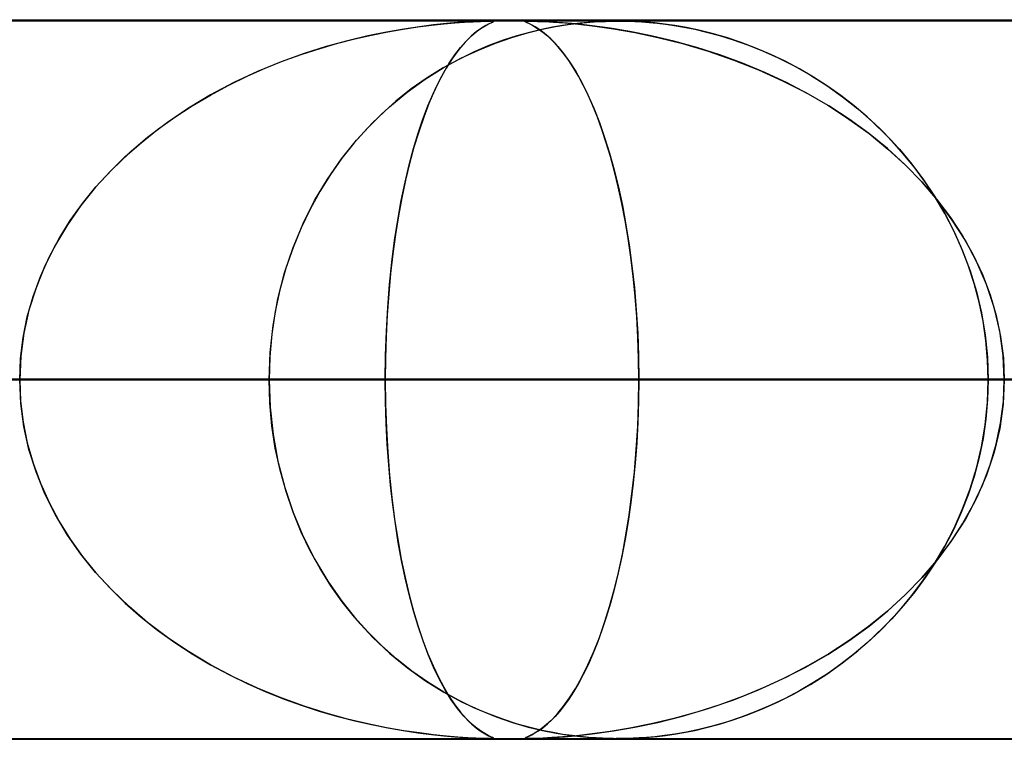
# Model space of a CAD drawing. Header units: millimetres. Extents: x -635 to 635, y -772 to 772.
# Tile 18 of 44: x -92 to -78, y 761 to 772. Entities that reach past the tile are written whole.
import ezdxf

# ---------------------------------------------------------------- set-up
doc = ezdxf.new("R2010")
doc.units = ezdxf.units.MM
doc.layers.add('HIDDEN', color=7, linetype='Continuous')
doc.layers.add('THICK', color=7, linetype='Continuous')

msp = doc.modelspace()

# ---------------------------------------------------------------- linework, layer by layer
at = {"layer": 'HIDDEN'}
for p, q in [((-551.5, 771.49), (0, 771.49)), ((-280.736, 771.49), (0, 771.49)), ((-280.736, 771.49), (0, 771.49)), ((0, 771.48), (-268.845, 771.48)), ((-86.066, 771.423), (-85.894, 771.442)), ((-85.859, 771.445), (-86.038, 771.427)), ((-85.894, 771.442), (-85.741, 771.455)), ((-85.699, 771.459), (-85.859, 771.445)), ((-85.741, 771.455), (-85.606, 771.465)), ((-85.56, 771.468), (-85.699, 771.459)), ((-85.606, 771.465), (-85.486, 771.472)), ((-85.449, 771.474), (-85.56, 771.468)), ((-85.486, 771.472), (-85.385, 771.477)), ((-85.364, 771.478), (-85.449, 771.474)), ((-85.385, 771.477), (-85.308, 771.479)), ((-85.302, 771.479), (-85.364, 771.478)), ((-85.318, 771.415), (-85.271, 771.44)), ((-85.266, 771.442), (-85.312, 771.418)), ((-85.308, 771.479), (-85.256, 771.48)), ((-85.257, 771.48), (-85.302, 771.479)), ((-85.271, 771.44), (-85.235, 771.456)), ((-85.232, 771.458), (-85.266, 771.442)), ((-85.225, 771.48), (-85.257, 771.48)), ((-85.256, 771.48), (-85.253, 771.48)), ((-85.253, 771.48), (-85.25, 771.48)), ((-85.25, 771.48), (-85.247, 771.48)), ((-85.247, 771.48), (-85.244, 771.48)), ((-85.244, 771.48), (-85.241, 771.48)), ((-85.241, 771.48), (-85.239, 771.48)), ((-85.235, 771.456), (-85.213, 771.467)), ((-85.211, 771.468), (-85.232, 771.458)), ((-85.231, 771.48), (-85.21, 771.478)), ((-85.207, 771.478), (-85.225, 771.48)), ((-85.213, 771.467), (-85.203, 771.474)), ((-85.204, 771.474), (-85.211, 771.468)), ((-85.21, 771.478), (-85.204, 771.474)), ((-85.203, 771.474), (-85.207, 771.478)), ((-84.76, 771.478), (-84.765, 771.474)), ((-84.765, 771.474), (-84.757, 771.468)), ((-84.763, 771.472), (-84.762, 771.477)), ((-84.752, 771.465), (-84.763, 771.472)), ((-84.762, 771.477), (-84.745, 771.479)), ((-84.743, 771.479), (-84.76, 771.478)), ((-84.757, 771.468), (-84.738, 771.459)), ((-84.731, 771.455), (-84.752, 771.465)), ((-84.745, 771.479), (-84.712, 771.48)), ((-84.713, 771.48), (-84.743, 771.479)), ((-84.738, 771.459), (-84.708, 771.445)), ((-84.701, 771.442), (-84.731, 771.455)), ((-84.667, 771.48), (-84.713, 771.48)), ((-84.712, 771.48), (-84.662, 771.479)), ((-84.708, 771.445), (-84.671, 771.427)), ((-84.665, 771.423), (-84.701, 771.442)), ((-84.602, 771.478), (-84.667, 771.48)), ((-84.662, 771.479), (-84.59, 771.477)), ((-84.513, 771.474), (-84.602, 771.478)), ((-84.59, 771.477), (-84.493, 771.473)), ((-84.394, 771.467), (-84.513, 771.474)), ((-84.493, 771.473), (-84.368, 771.466)), ((-84.239, 771.456), (-84.394, 771.467)), ((-84.368, 771.466), (-84.213, 771.454)), ((-84.34, 771.404), (-84.166, 771.432)), ((-84.119, 771.438), (-84.245, 771.42)), ((-84.05, 771.44), (-84.239, 771.456)), ((-84.213, 771.454), (-84.023, 771.437)), ((-84.166, 771.432), (-84.006, 771.451)), ((-83.999, 771.452), (-84.119, 771.438)), ((-83.83, 771.415), (-84.05, 771.44)), ((-84.023, 771.437), (-83.796, 771.41)), ((-84.006, 771.451), (-83.864, 771.465)), ((-83.886, 771.463), (-83.999, 771.452)), ((-83.783, 771.47), (-83.886, 771.463)), ((-83.864, 771.465), (-83.743, 771.473)), ((-83.692, 771.475), (-83.783, 771.47)), ((-83.743, 771.473), (-83.644, 771.477)), ((-83.613, 771.478), (-83.692, 771.475)), ((-83.644, 771.477), (-83.559, 771.479)), ((-83.542, 771.48), (-83.613, 771.478)), ((-83.559, 771.479), (-83.479, 771.48)), ((-83.474, 771.48), (-83.542, 771.48)), ((-83.408, 771.48), (-83.474, 771.48)), ((-83.474, 771.48), (-83.399, 771.479)), ((-83.338, 771.478), (-83.408, 771.48)), ((-83.399, 771.479), (-83.323, 771.478)), ((-83.262, 771.476), (-83.338, 771.478)), ((-83.323, 771.478), (-83.238, 771.474)), ((-83.176, 771.471), (-83.262, 771.476)), ((-83.238, 771.474), (-83.142, 771.469)), ((-83.077, 771.464), (-83.176, 771.471)), ((-83.142, 771.469), (-83.037, 771.461)), ((-82.96, 771.454), (-83.077, 771.464)), ((-83.037, 771.461), (-82.926, 771.45)), ((-82.828, 771.438), (-82.96, 771.454)), ((-82.926, 771.45), (-82.812, 771.436)), ((-82.681, 771.417), (-82.828, 771.438)), ((-82.812, 771.436), (-82.692, 771.419)), ((-86.69, 771.328), (-86.951, 771.275)), ((-86.899, 771.286), (-86.675, 771.331)), ((-86.449, 771.37), (-86.69, 771.328)), ((-86.675, 771.331), (-86.459, 771.368)), ((-86.459, 771.368), (-86.256, 771.399)), ((-86.233, 771.402), (-86.449, 771.37)), ((-86.256, 771.399), (-86.066, 771.423)), ((-86.038, 771.427), (-86.233, 771.402)), ((-85.438, 771.334), (-85.514, 771.27)), ((-85.509, 771.275), (-85.438, 771.334)), ((-85.37, 771.383), (-85.438, 771.334)), ((-85.438, 771.334), (-85.374, 771.38)), ((-85.374, 771.38), (-85.318, 771.415)), ((-85.312, 771.418), (-85.37, 771.383)), ((-84.95, 771.253), (-84.733, 771.316)), ((-84.702, 771.324), (-84.88, 771.274)), ((-84.733, 771.316), (-84.529, 771.366)), ((-84.536, 771.364), (-84.702, 771.324)), ((-84.671, 771.427), (-84.627, 771.402)), ((-84.622, 771.399), (-84.665, 771.423)), ((-84.627, 771.402), (-84.576, 771.37)), ((-84.574, 771.368), (-84.622, 771.399)), ((-84.576, 771.37), (-84.518, 771.328)), ((-84.522, 771.331), (-84.574, 771.368)), ((-84.383, 771.396), (-84.536, 771.364)), ((-84.529, 771.366), (-84.34, 771.404)), ((-84.466, 771.286), (-84.522, 771.331)), ((-84.518, 771.328), (-84.453, 771.275)), ((-84.245, 771.42), (-84.383, 771.396)), ((-83.581, 771.38), (-83.83, 771.415)), ((-83.796, 771.41), (-83.533, 771.373)), ((-83.308, 771.334), (-83.581, 771.38)), ((-83.533, 771.373), (-83.24, 771.322)), ((-83.012, 771.275), (-83.308, 771.334)), ((-83.24, 771.322), (-82.92, 771.254)), ((-82.692, 771.419), (-82.556, 771.396)), ((-82.52, 771.389), (-82.681, 771.417)), ((-82.556, 771.396), (-82.405, 771.366)), ((-82.347, 771.353), (-82.52, 771.389)), ((-82.405, 771.366), (-82.24, 771.327)), ((-82.161, 771.307), (-82.347, 771.353)), ((-82.24, 771.327), (-82.062, 771.279)), ((-81.965, 771.25), (-82.161, 771.307)), ((-87.614, 771.101), (-87.37, 771.172)), ((-87.232, 771.208), (-87.528, 771.127)), ((-87.37, 771.172), (-87.131, 771.233)), ((-86.951, 771.275), (-87.232, 771.208)), ((-87.131, 771.233), (-86.899, 771.286)), ((-85.597, 771.188), (-85.685, 771.084)), ((-85.664, 771.111), (-85.585, 771.2)), ((-85.514, 771.27), (-85.597, 771.188)), ((-85.585, 771.2), (-85.509, 771.275)), ((-85.414, 771.078), (-85.177, 771.174)), ((-85.07, 771.213), (-85.268, 771.139)), ((-85.177, 771.174), (-84.95, 771.253)), ((-84.88, 771.274), (-85.07, 771.213)), ((-84.408, 771.233), (-84.466, 771.286)), ((-84.453, 771.275), (-84.383, 771.208)), ((-84.348, 771.172), (-84.408, 771.233)), ((-84.383, 771.208), (-84.308, 771.127)), ((-84.286, 771.101), (-84.348, 771.172)), ((-82.698, 771.2), (-83.012, 771.275)), ((-82.92, 771.254), (-82.578, 771.169)), ((-82.377, 771.111), (-82.698, 771.2)), ((-82.578, 771.169), (-82.219, 771.062)), ((-82.062, 771.279), (-81.872, 771.221)), ((-81.761, 771.183), (-81.965, 771.25)), ((-81.872, 771.221), (-81.672, 771.151)), ((-81.554, 771.105), (-81.761, 771.183)), ((-87.836, 771.03), (-88.156, 770.914)), ((-88.116, 770.93), (-87.863, 771.021)), ((-87.863, 771.021), (-87.614, 771.101)), ((-87.528, 771.127), (-87.836, 771.03)), ((-85.685, 771.084), (-85.774, 770.963)), ((-85.742, 771.009), (-85.664, 771.111)), ((-85.474, 771.051), (-85.687, 770.948)), ((-85.657, 770.963), (-85.414, 771.078)), ((-85.268, 771.139), (-85.474, 771.051)), ((-84.308, 771.127), (-84.229, 771.029)), ((-84.222, 771.021), (-84.286, 771.101)), ((-84.229, 771.029), (-84.146, 770.914)), ((-84.157, 770.93), (-84.222, 771.021)), ((-82.058, 771.009), (-82.377, 771.111)), ((-82.219, 771.062), (-81.862, 770.939)), ((-81.672, 771.151), (-81.464, 771.068)), ((-81.349, 771.018), (-81.554, 771.105)), ((-81.464, 771.068), (-81.247, 770.97)), ((-81.147, 770.921), (-81.349, 771.018)), ((-88.156, 770.914), (-88.483, 770.78)), ((-88.371, 770.828), (-88.116, 770.93)), ((-85.905, 770.828), (-85.657, 770.963)), ((-85.687, 770.948), (-85.904, 770.829)), ((-85.896, 770.766), (-85.819, 770.894)), ((-85.774, 770.963), (-85.86, 770.827)), ((-85.819, 770.894), (-85.742, 771.009)), ((-84.09, 770.828), (-84.157, 770.93)), ((-84.146, 770.914), (-84.061, 770.78)), ((-81.743, 770.894), (-82.058, 771.009)), ((-81.862, 770.939), (-81.517, 770.802)), ((-81.433, 770.766), (-81.743, 770.894)), ((-81.247, 770.97), (-81.025, 770.857)), ((-80.948, 770.816), (-81.147, 770.921)), ((-88.483, 770.78), (-88.814, 770.625)), ((-88.627, 770.715), (-88.371, 770.828)), ((-86.155, 770.671), (-85.905, 770.828)), ((-85.904, 770.829), (-86.125, 770.691)), ((-85.97, 770.624), (-85.896, 770.766)), ((-85.86, 770.827), (-85.944, 770.677)), ((-84.024, 770.715), (-84.09, 770.828)), ((-84.061, 770.78), (-83.975, 770.625)), ((-81.517, 770.802), (-81.184, 770.651)), ((-81.129, 770.624), (-81.433, 770.766)), ((-81.025, 770.857), (-80.797, 770.728)), ((-80.752, 770.701), (-80.948, 770.816)), ((-88.814, 770.625), (-89.138, 770.453)), ((-88.885, 770.589), (-88.627, 770.715)), ((-86.405, 770.491), (-86.155, 770.671)), ((-86.125, 770.691), (-86.346, 770.536)), ((-86.044, 770.469), (-85.97, 770.624)), ((-85.944, 770.677), (-86.024, 770.513)), ((-83.956, 770.589), (-84.024, 770.715)), ((-83.975, 770.625), (-83.89, 770.453)), ((-81.184, 770.651), (-80.863, 770.486)), ((-80.831, 770.469), (-81.129, 770.624)), ((-80.797, 770.728), (-80.57, 770.584)), ((-80.56, 770.577), (-80.752, 770.701)), ((-89.14, 770.452), (-88.885, 770.589)), ((-86.65, 770.289), (-86.405, 770.491)), ((-86.346, 770.536), (-86.56, 770.366)), ((-86.024, 770.513), (-86.101, 770.335)), ((-83.889, 770.452), (-83.956, 770.589)), ((-80.863, 770.486), (-80.555, 770.309)), ((-80.57, 770.584), (-80.351, 770.427)), ((-80.372, 770.444), (-80.56, 770.577)), ((-89.138, 770.453), (-89.446, 770.269)), ((-89.391, 770.303), (-89.14, 770.452)), ((-86.56, 770.366), (-86.763, 770.185)), ((-86.101, 770.335), (-86.174, 770.145)), ((-86.115, 770.3), (-86.044, 770.469)), ((-83.89, 770.453), (-83.809, 770.269)), ((-83.823, 770.303), (-83.889, 770.452)), ((-80.541, 770.3), (-80.831, 770.469)), ((-80.188, 770.301), (-80.372, 770.444)), ((-80.351, 770.427), (-80.139, 770.261)), ((-89.446, 770.269), (-89.738, 770.072)), ((-89.636, 770.143), (-89.391, 770.303)), ((-86.884, 770.067), (-86.65, 770.289)), ((-86.184, 770.117), (-86.115, 770.3)), ((-83.759, 770.143), (-83.823, 770.303)), ((-83.809, 770.269), (-83.732, 770.072)), ((-80.555, 770.309), (-80.261, 770.118)), ((-80.259, 770.117), (-80.541, 770.3)), ((-80.008, 770.148), (-80.188, 770.301)), ((-80.139, 770.261), (-79.937, 770.083)), ((-89.738, 770.072), (-90.013, 769.863)), ((-89.874, 769.971), (-89.636, 770.143)), ((-87.107, 769.825), (-86.884, 770.067)), ((-86.763, 770.185), (-86.956, 769.992)), ((-86.25, 769.92), (-86.184, 770.117)), ((-86.174, 770.145), (-86.243, 769.942)), ((-83.696, 769.971), (-83.759, 770.143)), ((-83.732, 770.072), (-83.659, 769.863)), ((-80.261, 770.118), (-79.982, 769.916)), ((-79.988, 769.92), (-80.259, 770.117)), ((-79.834, 769.985), (-80.008, 770.148)), ((-79.937, 770.083), (-79.744, 769.895)), ((-90.104, 769.789), (-89.874, 769.971)), ((-86.956, 769.992), (-87.139, 769.788)), ((-86.243, 769.942), (-86.309, 769.727)), ((-83.635, 769.789), (-83.696, 769.971)), ((-79.665, 769.813), (-79.834, 769.985)), ((-90.324, 769.595), (-90.104, 769.789)), ((-90.013, 769.863), (-90.271, 769.643)), ((-87.317, 769.563), (-87.107, 769.825)), ((-87.139, 769.788), (-87.31, 769.573)), ((-86.314, 769.709), (-86.25, 769.92)), ((-83.659, 769.863), (-83.591, 769.643)), ((-83.577, 769.595), (-83.635, 769.789)), ((-79.727, 769.709), (-79.988, 769.92)), ((-79.982, 769.916), (-79.719, 769.701)), ((-79.744, 769.895), (-79.56, 769.697)), ((-79.502, 769.63), (-79.665, 769.813)), ((-86.375, 769.482), (-86.314, 769.709)), ((-86.309, 769.727), (-86.37, 769.501)), ((-79.479, 769.482), (-79.727, 769.709)), ((-79.719, 769.701), (-79.473, 769.477)), ((-79.56, 769.697), (-79.387, 769.49)), ((-90.533, 769.389), (-90.324, 769.595)), ((-90.271, 769.643), (-90.512, 769.411)), ((-87.512, 769.283), (-87.317, 769.563)), ((-87.31, 769.573), (-87.469, 769.348)), ((-83.591, 769.643), (-83.527, 769.411)), ((-83.521, 769.389), (-83.577, 769.595)), ((-79.346, 769.438), (-79.502, 769.63)), ((-90.512, 769.411), (-90.735, 769.169)), ((-90.731, 769.173), (-90.533, 769.389)), ((-86.432, 769.24), (-86.375, 769.482)), ((-86.37, 769.501), (-86.426, 769.266)), ((-83.527, 769.411), (-83.467, 769.169)), ((-83.468, 769.173), (-83.521, 769.389)), ((-79.244, 769.24), (-79.479, 769.482)), ((-79.473, 769.477), (-79.246, 769.243)), ((-79.387, 769.49), (-79.224, 769.273)), ((-79.198, 769.236), (-79.346, 769.438)), ((-87.69, 768.983), (-87.512, 769.283)), ((-87.469, 769.348), (-87.617, 769.112)), ((-86.485, 768.983), (-86.432, 769.24)), ((-86.426, 769.266), (-86.478, 769.022)), ((-79.246, 769.243), (-79.038, 769.001)), ((-79.025, 768.983), (-79.244, 769.24)), ((-79.224, 769.273), (-79.072, 769.045)), ((-90.735, 769.169), (-90.94, 768.915)), ((-90.917, 768.945), (-90.731, 769.173)), ((-87.617, 769.112), (-87.754, 768.864)), ((-83.419, 768.945), (-83.468, 769.173)), ((-83.467, 769.169), (-83.412, 768.915)), ((-79.059, 769.024), (-79.198, 769.236)), ((-87.85, 768.666), (-87.69, 768.983)), ((-86.534, 768.712), (-86.485, 768.983)), ((-86.478, 769.022), (-86.524, 768.77)), ((-79.072, 769.045), (-78.93, 768.804)), ((-78.929, 768.804), (-79.059, 769.024)), ((-79.038, 769.001), (-78.85, 768.75)), ((-78.824, 768.712), (-79.025, 768.983)), ((-90.94, 768.915), (-91.127, 768.648)), ((-91.088, 768.707), (-90.917, 768.945)), ((-87.754, 768.864), (-87.879, 768.603)), ((-83.373, 768.707), (-83.419, 768.945)), ((-83.412, 768.915), (-83.362, 768.648)), ((-91.244, 768.458), (-91.088, 768.707)), ((-86.578, 768.427), (-86.534, 768.712)), ((-86.524, 768.77), (-86.566, 768.51)), ((-83.331, 768.458), (-83.373, 768.707)), ((-78.93, 768.804), (-78.799, 768.551)), ((-78.81, 768.574), (-78.929, 768.804)), ((-78.85, 768.75), (-78.681, 768.492)), ((-78.643, 768.427), (-78.824, 768.712)), ((-91.127, 768.648), (-91.295, 768.367)), ((-87.879, 768.603), (-87.991, 768.329)), ((-87.99, 768.331), (-87.85, 768.666)), ((-83.362, 768.648), (-83.317, 768.367)), ((-78.702, 768.335), (-78.81, 768.574)), ((-91.383, 768.198), (-91.244, 768.458)), ((-86.616, 768.128), (-86.578, 768.427)), ((-86.566, 768.51), (-86.603, 768.243)), ((-83.294, 768.198), (-83.331, 768.458)), ((-78.799, 768.551), (-78.681, 768.285)), ((-78.681, 768.492), (-78.533, 768.227)), ((-78.484, 768.128), (-78.643, 768.427)), ((-91.295, 768.367), (-91.441, 768.075)), ((-88.108, 767.981), (-87.99, 768.331)), ((-87.991, 768.329), (-88.089, 768.042)), ((-83.317, 768.367), (-83.278, 768.075)), ((-78.605, 768.087), (-78.702, 768.335)), ((-78.681, 768.285), (-78.577, 768.008)), ((-91.504, 767.929), (-91.383, 768.198)), ((-86.603, 768.243), (-86.634, 767.968)), ((-83.261, 767.929), (-83.294, 768.198)), ((-78.533, 768.227), (-78.405, 767.954)), ((-91.441, 768.075), (-91.564, 767.771)), ((-88.089, 768.042), (-88.172, 767.744)), ((-86.649, 767.818), (-86.616, 768.128)), ((-83.278, 768.075), (-83.245, 767.771)), ((-78.521, 767.832), (-78.605, 768.087)), ((-78.577, 768.008), (-78.489, 767.719)), ((-78.35, 767.818), (-78.484, 768.128)), ((-91.606, 767.651), (-91.504, 767.929)), ((-88.201, 767.619), (-88.108, 767.981)), ((-86.634, 767.968), (-86.66, 767.685)), ((-83.234, 767.651), (-83.261, 767.929)), ((-78.405, 767.954), (-78.298, 767.674)), ((-91.564, 767.771), (-91.662, 767.46)), ((-88.172, 767.744), (-88.238, 767.439)), ((-86.675, 767.495), (-86.649, 767.818)), ((-83.245, 767.771), (-83.219, 767.46)), ((-78.452, 767.571), (-78.521, 767.832)), ((-78.243, 767.495), (-78.35, 767.818)), ((-91.686, 767.368), (-91.606, 767.651)), ((-88.269, 767.248), (-88.201, 767.619)), ((-86.66, 767.685), (-86.681, 767.395)), ((-83.212, 767.368), (-83.234, 767.651)), ((-78.489, 767.719), (-78.419, 767.422)), ((-78.298, 767.674), (-78.214, 767.386)), ((-91.662, 767.46), (-91.733, 767.141)), ((-86.693, 767.165), (-86.675, 767.495)), ((-83.219, 767.46), (-83.199, 767.141)), ((-78.397, 767.305), (-78.452, 767.571)), ((-78.165, 767.165), (-78.243, 767.495)), ((-91.744, 767.079), (-91.686, 767.368)), ((-88.238, 767.439), (-88.285, 767.127)), ((-86.681, 767.395), (-86.696, 767.097)), ((-83.197, 767.079), (-83.212, 767.368)), ((-78.419, 767.422), (-78.368, 767.117)), ((-78.214, 767.386), (-78.152, 767.091)), ((-88.31, 766.871), (-88.269, 767.248)), ((-78.358, 767.036), (-78.397, 767.305)), ((-91.779, 766.786), (-91.744, 767.079)), ((-91.733, 767.141), (-91.777, 766.818)), ((-88.285, 767.127), (-88.314, 766.811)), ((-86.696, 767.097), (-86.706, 766.794)), ((-86.705, 766.829), (-86.693, 767.165)), ((-83.199, 767.141), (-83.188, 766.818)), ((-83.187, 766.786), (-83.197, 767.079)), ((-78.368, 767.117), (-78.336, 766.806)), ((-78.117, 766.829), (-78.165, 767.165)), ((-78.152, 767.091), (-78.114, 766.791)), ((-78.334, 766.764), (-78.358, 767.036)), ((-91.777, 766.818), (-91.791, 766.49)), ((-91.791, 766.49), (-91.779, 766.786)), ((-88.324, 766.49), (-88.31, 766.871)), ((-88.314, 766.811), (-88.324, 766.49)), ((-86.709, 766.49), (-86.705, 766.829)), ((-86.706, 766.794), (-86.709, 766.49)), ((-83.188, 766.818), (-83.184, 766.49)), ((-83.184, 766.49), (-83.187, 766.786)), ((-78.336, 766.806), (-78.326, 766.49)), ((-78.101, 766.49), (-78.117, 766.829)), ((-78.114, 766.791), (-78.101, 766.49)), ((-78.326, 766.49), (-78.334, 766.764)), ((-267.342, 766.49), (0, 766.49)), ((0, 766.49), (-267.342, 766.49)), ((0, 766.49), (-262.261, 766.49)), ((-262.261, 766.49), (0, 766.49)), ((-253.177, 766.49), (0, 766.49)), ((0, 766.49), (-253.177, 766.49)), ((0, 766.49), (-248.097, 766.49)), ((-248.097, 766.49), (0, 766.49)), ((-239.012, 766.49), (0, 766.49)), ((0, 766.49), (-239.012, 766.49)), ((0, 766.49), (-233.932, 766.49)), ((-233.932, 766.49), (0, 766.49)), ((-224.848, 766.49), (0, 766.49)), ((0, 766.49), (-224.848, 766.49)), ((0, 766.49), (-219.767, 766.49)), ((-219.767, 766.49), (0, 766.49)), ((-210.683, 766.49), (0, 766.49)), ((0, 766.49), (-210.683, 766.49)), ((0, 766.49), (-205.602, 766.49)), ((-205.602, 766.49), (0, 766.49)), ((-196.517, 766.49), (0, 766.49)), ((0, 766.49), (-196.517, 766.49)), ((0, 766.49), (-191.437, 766.49)), ((-191.437, 766.49), (0, 766.49)), ((-182.352, 766.49), (0, 766.49)), ((0, 766.49), (-182.352, 766.49)), ((0, 766.49), (-177.271, 766.49)), ((-177.271, 766.49), (0, 766.49)), ((-168.187, 766.49), (0, 766.49)), ((0, 766.49), (-168.187, 766.49)), ((0, 766.49), (-163.106, 766.49)), ((-163.106, 766.49), (0, 766.49)), ((-86.709, 766.49), (-161.883, 766.49)), ((-161.883, 766.49), (-86.709, 766.49)), ((-154.021, 766.49), (0, 766.49)), ((0, 766.49), (-154.021, 766.49)), ((0, 766.49), (-148.94, 766.49)), ((-148.94, 766.49), (0, 766.49)), ((-144.028, 766.49), (-77.62, 766.49)), ((-77.62, 766.49), (-144.028, 766.49)), ((-139.855, 766.49), (0, 766.49)), ((0, 766.49), (-139.855, 766.49)), ((0, 766.49), (-134.774, 766.49)), ((-134.774, 766.49), (0, 766.49)), ((-72.537, 766.49), (-134.042, 766.49)), ((-134.042, 766.49), (-72.537, 766.49)), ((-125.688, 766.49), (0, 766.49)), ((0, 766.49), (-125.688, 766.49)), ((0, 766.49), (-120.607, 766.49)), ((-120.607, 766.49), (0, 766.49)), ((-116.182, 766.49), (-63.445, 766.49)), ((-63.445, 766.49), (-116.182, 766.49)), ((-111.521, 766.49), (0, 766.49)), ((0, 766.49), (-111.521, 766.49)), ((0, 766.49), (-106.44, 766.49)), ((-106.44, 766.49), (0, 766.49)), ((-58.36, 766.49), (-106.192, 766.49)), ((-106.192, 766.49), (-58.36, 766.49)), ((-106.192, 766.49), (-88.324, 766.49)), ((-88.324, 766.49), (-106.192, 766.49)), ((-97.353, 766.49), (0, 766.49)), ((0, 766.49), (-97.353, 766.49)), ((0, 766.49), (-92.271, 766.49)), ((-92.271, 766.49), (0, 766.49)), ((-92.271, 766.49), (-83.184, 766.49)), ((-83.184, 766.49), (-92.271, 766.49)), ((-91.791, 766.49), (-91.779, 766.194)), ((-91.777, 766.162), (-91.791, 766.49)), ((-88.324, 766.49), (-49.264, 766.49)), ((-88.314, 766.169), (-88.324, 766.49)), ((-88.324, 766.49), (-88.31, 766.108)), ((-49.264, 766.49), (-88.324, 766.49)), ((-86.706, 766.189), (-86.709, 766.49)), ((-86.709, 766.49), (-86.705, 766.151)), ((-77.62, 766.49), (-86.709, 766.49)), ((-86.709, 766.49), (-77.62, 766.49)), ((-83.188, 766.162), (-83.184, 766.49)), ((-83.184, 766.49), (-83.187, 766.194)), ((-83.184, 766.49), (0, 766.49)), ((0, 766.49), (-83.184, 766.49)), ((-78.336, 766.174), (-78.326, 766.49)), ((-78.326, 766.49), (-78.334, 766.216)), ((-44.175, 766.49), (-78.326, 766.49)), ((-78.326, 766.49), (-44.175, 766.49)), ((-78.326, 766.49), (-60.434, 766.49)), ((-60.434, 766.49), (-78.326, 766.49)), ((-78.101, 766.49), (-78.117, 766.151)), ((-78.114, 766.189), (-78.101, 766.49)), ((-91.779, 766.194), (-91.744, 765.901)), ((-91.733, 765.839), (-91.777, 766.162)), ((-88.285, 765.852), (-88.314, 766.169)), ((-88.31, 766.108), (-88.269, 765.731)), ((-86.697, 765.889), (-86.706, 766.189)), ((-86.705, 766.151), (-86.693, 765.815)), ((-83.199, 765.839), (-83.188, 766.162)), ((-83.187, 766.194), (-83.197, 765.901)), ((-78.368, 765.863), (-78.336, 766.174)), ((-78.334, 766.216), (-78.358, 765.944)), ((-78.117, 766.151), (-78.165, 765.815)), ((-78.152, 765.889), (-78.114, 766.189)), ((-91.744, 765.901), (-91.686, 765.612)), ((-91.662, 765.52), (-91.733, 765.839)), ((-88.237, 765.54), (-88.285, 765.852)), ((-86.682, 765.594), (-86.697, 765.889)), ((-86.693, 765.815), (-86.675, 765.485)), ((-83.219, 765.52), (-83.199, 765.839)), ((-83.197, 765.901), (-83.212, 765.612)), ((-78.419, 765.558), (-78.368, 765.863)), ((-78.358, 765.944), (-78.397, 765.675)), ((-78.165, 765.815), (-78.243, 765.485)), ((-78.214, 765.594), (-78.152, 765.889)), ((-88.269, 765.731), (-88.201, 765.359)), ((-91.686, 765.612), (-91.606, 765.329)), ((-86.661, 765.306), (-86.682, 765.594)), ((-83.212, 765.612), (-83.234, 765.329)), ((-78.489, 765.261), (-78.419, 765.558)), ((-78.397, 765.675), (-78.452, 765.409)), ((-78.298, 765.306), (-78.214, 765.594)), ((-91.564, 765.209), (-91.662, 765.52)), ((-88.171, 765.233), (-88.237, 765.54)), ((-86.675, 765.485), (-86.649, 765.162)), ((-83.245, 765.209), (-83.219, 765.52)), ((-78.452, 765.409), (-78.521, 765.148)), ((-78.243, 765.485), (-78.35, 765.162)), ((-91.606, 765.329), (-91.504, 765.051)), ((-88.201, 765.359), (-88.107, 764.995)), ((-86.635, 765.026), (-86.661, 765.306)), ((-83.234, 765.329), (-83.261, 765.051)), ((-78.405, 765.026), (-78.298, 765.306)), ((-91.441, 764.905), (-91.564, 765.209)), ((-88.088, 764.935), (-88.171, 765.233)), ((-86.649, 765.162), (-86.616, 764.852)), ((-83.278, 764.905), (-83.245, 765.209)), ((-78.521, 765.148), (-78.605, 764.893)), ((-78.577, 764.972), (-78.489, 765.261)), ((-78.35, 765.162), (-78.484, 764.852)), ((-91.504, 765.051), (-91.383, 764.782)), ((-88.107, 764.995), (-87.989, 764.645)), ((-86.604, 764.753), (-86.635, 765.026)), ((-83.261, 765.051), (-83.294, 764.782)), ((-78.533, 764.753), (-78.405, 765.026)), ((-91.295, 764.613), (-91.441, 764.905)), ((-87.99, 764.648), (-88.088, 764.935)), ((-83.317, 764.613), (-83.278, 764.905)), ((-78.605, 764.893), (-78.702, 764.645)), ((-78.681, 764.695), (-78.577, 764.972)), ((-91.383, 764.782), (-91.244, 764.522)), ((-86.616, 764.852), (-86.578, 764.553)), ((-86.568, 764.488), (-86.604, 764.753)), ((-83.294, 764.782), (-83.331, 764.522)), ((-78.681, 764.488), (-78.533, 764.753)), ((-78.484, 764.852), (-78.643, 764.553)), ((-91.127, 764.332), (-91.295, 764.613)), ((-87.877, 764.373), (-87.99, 764.648)), ((-87.989, 764.645), (-87.848, 764.31)), ((-83.362, 764.332), (-83.317, 764.613)), ((-78.702, 764.645), (-78.81, 764.406)), ((-78.799, 764.429), (-78.681, 764.695)), ((-91.244, 764.522), (-91.088, 764.273)), ((-86.578, 764.553), (-86.534, 764.268)), ((-86.528, 764.23), (-86.568, 764.488)), ((-83.331, 764.522), (-83.373, 764.273)), ((-78.85, 764.23), (-78.681, 764.488)), ((-78.643, 764.553), (-78.824, 764.268)), ((-90.94, 764.065), (-91.127, 764.332)), ((-87.752, 764.112), (-87.877, 764.373)), ((-87.848, 764.31), (-87.688, 763.992)), ((-83.412, 764.065), (-83.362, 764.332)), ((-78.93, 764.176), (-78.799, 764.429)), ((-78.81, 764.406), (-78.929, 764.176)), ((-91.088, 764.273), (-90.917, 764.035)), ((-86.534, 764.268), (-86.485, 763.997)), ((-86.482, 763.979), (-86.528, 764.23)), ((-83.373, 764.273), (-83.419, 764.035)), ((-79.072, 763.935), (-78.93, 764.176)), ((-78.929, 764.176), (-79.059, 763.956)), ((-79.038, 763.979), (-78.85, 764.23)), ((-78.824, 764.268), (-79.025, 763.997)), ((-90.735, 763.811), (-90.94, 764.065)), ((-87.615, 763.864), (-87.752, 764.112)), ((-83.467, 763.811), (-83.412, 764.065)), ((-90.917, 764.035), (-90.731, 763.807)), ((-87.688, 763.992), (-87.509, 763.692)), ((-86.485, 763.997), (-86.432, 763.74)), ((-86.431, 763.737), (-86.482, 763.979)), ((-83.419, 764.035), (-83.468, 763.807)), ((-79.246, 763.737), (-79.038, 763.979)), ((-79.025, 763.997), (-79.244, 763.74)), ((-79.224, 763.707), (-79.072, 763.935)), ((-79.059, 763.956), (-79.198, 763.744)), ((-90.512, 763.569), (-90.735, 763.811)), ((-90.731, 763.807), (-90.533, 763.591)), ((-87.466, 763.627), (-87.615, 763.864)), ((-83.527, 763.569), (-83.467, 763.811)), ((-83.468, 763.807), (-83.521, 763.591)), ((-87.509, 763.692), (-87.313, 763.411)), ((-87.306, 763.402), (-87.466, 763.627)), ((-86.432, 763.74), (-86.375, 763.498)), ((-86.376, 763.503), (-86.431, 763.737)), ((-79.244, 763.74), (-79.479, 763.498)), ((-79.473, 763.503), (-79.246, 763.737)), ((-79.387, 763.49), (-79.224, 763.707)), ((-79.198, 763.744), (-79.346, 763.542)), ((-90.533, 763.591), (-90.324, 763.385)), ((-90.271, 763.337), (-90.512, 763.569)), ((-86.316, 763.279), (-86.376, 763.503)), ((-86.375, 763.498), (-86.314, 763.271)), ((-83.591, 763.337), (-83.527, 763.569)), ((-83.521, 763.591), (-83.577, 763.385)), ((-79.479, 763.498), (-79.727, 763.271)), ((-79.719, 763.279), (-79.473, 763.503)), ((-79.56, 763.283), (-79.387, 763.49)), ((-79.346, 763.542), (-79.502, 763.35)), ((-90.324, 763.385), (-90.104, 763.191)), ((-87.313, 763.411), (-87.102, 763.149)), ((-87.134, 763.187), (-87.306, 763.402)), ((-83.577, 763.385), (-83.635, 763.191)), ((-90.013, 763.117), (-90.271, 763.337)), ((-86.252, 763.064), (-86.316, 763.279)), ((-86.314, 763.271), (-86.25, 763.06)), ((-83.659, 763.117), (-83.591, 763.337)), ((-79.727, 763.271), (-79.988, 763.06)), ((-79.982, 763.064), (-79.719, 763.279)), ((-79.744, 763.085), (-79.56, 763.283)), ((-79.502, 763.35), (-79.665, 763.167)), ((-90.104, 763.191), (-89.874, 763.009)), ((-89.738, 762.908), (-90.013, 763.117)), ((-86.952, 762.983), (-87.134, 763.187)), ((-87.102, 763.149), (-86.879, 762.907)), ((-83.732, 762.908), (-83.659, 763.117)), ((-83.635, 763.191), (-83.696, 763.009)), ((-79.937, 762.897), (-79.744, 763.085)), ((-79.665, 763.167), (-79.834, 762.995)), ((-89.874, 763.009), (-89.636, 762.837)), ((-86.758, 762.79), (-86.952, 762.983)), ((-86.183, 762.862), (-86.252, 763.064)), ((-86.25, 763.06), (-86.184, 762.863)), ((-83.696, 763.009), (-83.759, 762.837)), ((-80.261, 762.862), (-79.982, 763.064)), ((-79.988, 763.06), (-80.259, 762.863)), ((-79.834, 762.995), (-80.008, 762.832)), ((-89.446, 762.711), (-89.738, 762.908)), ((-89.636, 762.837), (-89.391, 762.677)), ((-86.879, 762.907), (-86.643, 762.686)), ((-86.184, 762.863), (-86.115, 762.68)), ((-86.111, 762.671), (-86.183, 762.862)), ((-83.759, 762.837), (-83.823, 762.677)), ((-83.809, 762.711), (-83.732, 762.908)), ((-80.555, 762.671), (-80.261, 762.862)), ((-80.259, 762.863), (-80.541, 762.68)), ((-80.008, 762.832), (-80.188, 762.679)), ((-80.139, 762.719), (-79.937, 762.897)), ((-89.138, 762.527), (-89.446, 762.711)), ((-89.391, 762.677), (-89.14, 762.528)), ((-86.554, 762.609), (-86.758, 762.79)), ((-86.643, 762.686), (-86.398, 762.484)), ((-86.115, 762.68), (-86.044, 762.511)), ((-86.036, 762.494), (-86.111, 762.671)), ((-83.89, 762.527), (-83.809, 762.711)), ((-83.823, 762.677), (-83.889, 762.528)), ((-80.863, 762.494), (-80.555, 762.671)), ((-80.541, 762.68), (-80.831, 762.511)), ((-80.188, 762.679), (-80.372, 762.536)), ((-80.351, 762.552), (-80.139, 762.719)), ((-86.339, 762.439), (-86.554, 762.609)), ((-80.57, 762.396), (-80.351, 762.552)), ((-80.372, 762.536), (-80.56, 762.403)), ((-89.14, 762.528), (-88.885, 762.391)), ((-88.814, 762.355), (-89.138, 762.527)), ((-86.398, 762.484), (-86.147, 762.304)), ((-86.118, 762.284), (-86.339, 762.439)), ((-86.044, 762.511), (-85.97, 762.356)), ((-85.957, 762.329), (-86.036, 762.494)), ((-83.975, 762.355), (-83.89, 762.527)), ((-83.889, 762.528), (-83.956, 762.391)), ((-81.184, 762.329), (-80.863, 762.494)), ((-80.831, 762.511), (-81.129, 762.356)), ((-80.797, 762.252), (-80.57, 762.396)), ((-80.56, 762.403), (-80.752, 762.279)), ((-88.885, 762.391), (-88.627, 762.265)), ((-88.483, 762.2), (-88.814, 762.355)), ((-88.627, 762.265), (-88.371, 762.152)), ((-86.147, 762.304), (-85.896, 762.147)), ((-85.896, 762.147), (-86.118, 762.284)), ((-85.97, 762.356), (-85.896, 762.214)), ((-85.875, 762.178), (-85.957, 762.329)), ((-84.024, 762.265), (-84.09, 762.152)), ((-84.061, 762.2), (-83.975, 762.355)), ((-83.956, 762.391), (-84.024, 762.265)), ((-81.517, 762.178), (-81.184, 762.329)), ((-81.129, 762.356), (-81.433, 762.214)), ((-80.752, 762.279), (-80.948, 762.164)), ((-88.156, 762.066), (-88.483, 762.2)), ((-88.371, 762.152), (-88.116, 762.05)), ((-85.896, 762.214), (-85.819, 762.086)), ((-85.679, 762.028), (-85.896, 762.147)), ((-85.896, 762.147), (-85.648, 762.012)), ((-85.79, 762.041), (-85.875, 762.178)), ((-84.09, 762.152), (-84.157, 762.05)), ((-84.146, 762.066), (-84.061, 762.2)), ((-81.862, 762.041), (-81.517, 762.178)), ((-81.433, 762.214), (-81.743, 762.086)), ((-81.247, 762.01), (-81.025, 762.123)), ((-80.948, 762.164), (-81.147, 762.059)), ((-81.025, 762.123), (-80.797, 762.252)), ((-87.836, 761.951), (-88.156, 762.066)), ((-88.116, 762.05), (-87.863, 761.96)), ((-85.819, 762.086), (-85.742, 761.971)), ((-85.702, 761.918), (-85.79, 762.041)), ((-85.466, 761.925), (-85.679, 762.028)), ((-85.648, 762.012), (-85.405, 761.898)), ((-84.229, 761.951), (-84.146, 762.066)), ((-84.157, 762.05), (-84.222, 761.96)), ((-82.219, 761.918), (-81.862, 762.041)), ((-81.743, 762.086), (-82.058, 761.971)), ((-81.464, 761.912), (-81.247, 762.01)), ((-81.147, 762.059), (-81.349, 761.963)), ((-87.863, 761.96), (-87.614, 761.879)), ((-87.528, 761.853), (-87.836, 761.951)), ((-87.614, 761.879), (-87.37, 761.808)), ((-87.232, 761.772), (-87.528, 761.853)), ((-85.742, 761.971), (-85.664, 761.869)), ((-85.615, 761.812), (-85.702, 761.918)), ((-85.664, 761.869), (-85.585, 761.78)), ((-85.26, 761.838), (-85.466, 761.925)), ((-85.405, 761.898), (-85.168, 761.803)), ((-84.383, 761.772), (-84.308, 761.853)), ((-84.286, 761.879), (-84.348, 761.808)), ((-84.308, 761.853), (-84.229, 761.951)), ((-84.222, 761.96), (-84.286, 761.879)), ((-82.377, 761.869), (-82.698, 761.78)), ((-82.578, 761.812), (-82.219, 761.918)), ((-82.058, 761.971), (-82.377, 761.869)), ((-81.554, 761.875), (-81.761, 761.797)), ((-81.672, 761.829), (-81.464, 761.912)), ((-81.349, 761.963), (-81.554, 761.875)), ((-87.37, 761.808), (-87.131, 761.747)), ((-86.951, 761.705), (-87.232, 761.772)), ((-87.131, 761.747), (-86.899, 761.694)), ((-85.531, 761.726), (-85.615, 761.812)), ((-85.585, 761.78), (-85.509, 761.705)), ((-85.454, 761.658), (-85.531, 761.726)), ((-85.061, 761.764), (-85.26, 761.838)), ((-85.168, 761.803), (-84.94, 761.724)), ((-84.872, 761.703), (-85.061, 761.764)), ((-84.94, 761.724), (-84.723, 761.661)), ((-84.408, 761.747), (-84.466, 761.694)), ((-84.453, 761.705), (-84.383, 761.772)), ((-84.348, 761.808), (-84.408, 761.747)), ((-83.24, 761.658), (-82.92, 761.726)), ((-82.698, 761.78), (-83.012, 761.705)), ((-82.92, 761.726), (-82.578, 761.812)), ((-81.965, 761.729), (-82.161, 761.673)), ((-82.062, 761.701), (-81.872, 761.759)), ((-81.761, 761.797), (-81.965, 761.729)), ((-81.872, 761.759), (-81.672, 761.829)), ((-86.69, 761.652), (-86.951, 761.705)), ((-86.899, 761.694), (-86.675, 761.649)), ((-86.449, 761.61), (-86.69, 761.652)), ((-86.675, 761.649), (-86.459, 761.612)), ((-86.459, 761.612), (-86.256, 761.581)), ((-86.233, 761.578), (-86.449, 761.61)), ((-86.256, 761.581), (-86.066, 761.557)), ((-86.038, 761.553), (-86.233, 761.578)), ((-85.509, 761.705), (-85.438, 761.646)), ((-85.385, 761.607), (-85.454, 761.658)), ((-85.438, 761.646), (-85.374, 761.6)), ((-85.325, 761.57), (-85.385, 761.607)), ((-85.374, 761.6), (-85.318, 761.565)), ((-84.694, 761.654), (-84.872, 761.703)), ((-84.723, 761.661), (-84.52, 761.612)), ((-84.528, 761.614), (-84.694, 761.654)), ((-84.671, 761.553), (-84.627, 761.578)), ((-84.622, 761.581), (-84.665, 761.557)), ((-84.627, 761.578), (-84.576, 761.61)), ((-84.574, 761.612), (-84.622, 761.581)), ((-84.576, 761.61), (-84.518, 761.652)), ((-84.522, 761.649), (-84.574, 761.612)), ((-84.375, 761.583), (-84.528, 761.614)), ((-84.466, 761.694), (-84.522, 761.649)), ((-84.52, 761.612), (-84.331, 761.575)), ((-84.518, 761.652), (-84.453, 761.705)), ((-84.238, 761.559), (-84.375, 761.583)), ((-84.331, 761.575), (-84.157, 761.547)), ((-83.581, 761.6), (-83.83, 761.565)), ((-83.796, 761.57), (-83.533, 761.607)), ((-83.308, 761.646), (-83.581, 761.6)), ((-83.533, 761.607), (-83.24, 761.658)), ((-83.012, 761.705), (-83.308, 761.646)), ((-82.692, 761.561), (-82.556, 761.584)), ((-82.52, 761.591), (-82.681, 761.563)), ((-82.556, 761.584), (-82.405, 761.614)), ((-82.347, 761.627), (-82.52, 761.591)), ((-82.405, 761.614), (-82.24, 761.653)), ((-82.161, 761.673), (-82.347, 761.627)), ((-82.24, 761.653), (-82.062, 761.701)), ((-551.5, 761.49), (0, 761.49)), ((-280.736, 761.49), (0, 761.49)), ((-280.736, 761.49), (0, 761.49)), ((-268.845, 761.5), (0, 761.5)), ((-166.95, 761.5), (-85.256, 761.5)), ((-139.125, 761.5), (-71.092, 761.5)), ((-111.3, 761.5), (-56.928, 761.5)), ((-86.066, 761.557), (-85.894, 761.538)), ((-85.859, 761.535), (-86.038, 761.553)), ((-85.894, 761.538), (-85.741, 761.525)), ((-85.699, 761.521), (-85.859, 761.535)), ((-85.741, 761.525), (-85.606, 761.515)), ((-85.56, 761.512), (-85.699, 761.521)), ((-85.606, 761.515), (-85.486, 761.508)), ((-85.449, 761.506), (-85.56, 761.512)), ((-85.486, 761.508), (-85.385, 761.503)), ((-85.364, 761.502), (-85.449, 761.506)), ((-85.385, 761.503), (-85.308, 761.501)), ((-85.302, 761.5), (-85.364, 761.502)), ((-85.277, 761.543), (-85.325, 761.57)), ((-85.318, 761.565), (-85.271, 761.54)), ((-85.308, 761.501), (-85.256, 761.5)), ((-85.257, 761.5), (-85.302, 761.5)), ((-85.24, 761.526), (-85.277, 761.543)), ((-85.271, 761.54), (-85.235, 761.523)), ((-85.225, 761.5), (-85.257, 761.5)), ((-85.256, 761.5), (-85.223, 761.501)), ((-85.216, 761.514), (-85.24, 761.526)), ((-85.235, 761.523), (-85.213, 761.513)), ((-85.207, 761.502), (-85.225, 761.5)), ((-85.223, 761.501), (-85.207, 761.503)), ((-85.204, 761.507), (-85.216, 761.514)), ((-85.213, 761.513), (-85.203, 761.506)), ((-85.207, 761.503), (-85.204, 761.507)), ((-85.203, 761.506), (-85.207, 761.502)), ((-84.765, 761.506), (-84.757, 761.512)), ((-84.76, 761.502), (-84.765, 761.506)), ((-84.752, 761.515), (-84.763, 761.508)), ((-84.763, 761.508), (-84.762, 761.503)), ((-84.762, 761.503), (-84.745, 761.501)), ((-84.743, 761.5), (-84.76, 761.502)), ((-84.757, 761.512), (-84.738, 761.521)), ((-84.731, 761.525), (-84.752, 761.515)), ((-84.745, 761.501), (-84.712, 761.5)), ((-84.713, 761.5), (-84.743, 761.5)), ((-84.738, 761.521), (-84.708, 761.535)), ((-84.701, 761.538), (-84.731, 761.525)), ((-84.667, 761.5), (-84.713, 761.5)), ((-84.712, 761.5), (-84.662, 761.501)), ((-84.708, 761.535), (-84.671, 761.553)), ((-84.665, 761.557), (-84.701, 761.538)), ((-84.602, 761.502), (-84.667, 761.5)), ((-84.662, 761.501), (-84.59, 761.503)), ((-84.513, 761.506), (-84.602, 761.502)), ((-84.59, 761.503), (-84.493, 761.507)), ((-84.394, 761.513), (-84.513, 761.506)), ((-84.493, 761.507), (-84.368, 761.514)), ((-84.239, 761.523), (-84.394, 761.513)), ((-84.368, 761.514), (-84.213, 761.526)), ((-84.05, 761.54), (-84.239, 761.523)), ((-84.112, 761.541), (-84.238, 761.559)), ((-84.213, 761.526), (-84.023, 761.543)), ((-84.157, 761.547), (-83.997, 761.528)), ((-83.992, 761.527), (-84.112, 761.541)), ((-83.83, 761.565), (-84.05, 761.54)), ((-84.023, 761.543), (-83.796, 761.57)), ((-83.997, 761.528), (-83.856, 761.515)), ((-83.88, 761.517), (-83.992, 761.527)), ((-83.777, 761.509), (-83.88, 761.517)), ((-83.856, 761.515), (-83.737, 761.507)), ((-83.687, 761.505), (-83.777, 761.509)), ((-83.737, 761.507), (-83.639, 761.503)), ((-83.608, 761.502), (-83.687, 761.505)), ((-83.639, 761.503), (-83.554, 761.501)), ((-83.537, 761.5), (-83.608, 761.502)), ((-83.554, 761.501), (-83.474, 761.5)), ((-83.494, 761.5), (-83.498, 761.5)), ((-83.49, 761.5), (-83.494, 761.5)), ((-83.486, 761.5), (-83.49, 761.5)), ((-83.482, 761.5), (-83.486, 761.5)), ((-83.478, 761.5), (-83.482, 761.5)), ((-83.474, 761.5), (-83.478, 761.5)), ((-83.474, 761.5), (-83.399, 761.501)), ((-83.408, 761.5), (-83.474, 761.5)), ((-83.474, 761.5), (-42.764, 761.5)), ((-83.338, 761.502), (-83.408, 761.5)), ((-83.399, 761.501), (-83.323, 761.502)), ((-83.262, 761.504), (-83.338, 761.502)), ((-83.323, 761.502), (-83.238, 761.506)), ((-83.176, 761.509), (-83.262, 761.504)), ((-83.238, 761.506), (-83.142, 761.511)), ((-83.077, 761.516), (-83.176, 761.509)), ((-83.142, 761.511), (-83.037, 761.519)), ((-82.96, 761.526), (-83.077, 761.516)), ((-83.037, 761.519), (-82.926, 761.53)), ((-82.828, 761.542), (-82.96, 761.526)), ((-82.926, 761.53), (-82.812, 761.544)), ((-82.681, 761.563), (-82.828, 761.542)), ((-82.812, 761.544), (-82.692, 761.561))]:
    msp.add_line(p, q, dxfattribs=at)
at = {"layer": 'THICK'}
for p, q in [((-606.5, 771.5), (0, 771.5)), ((0, 766.5), (-606.5, 766.5))]:
    msp.add_line(p, q, dxfattribs=at)

doc.saveas('drawing.dxf')
